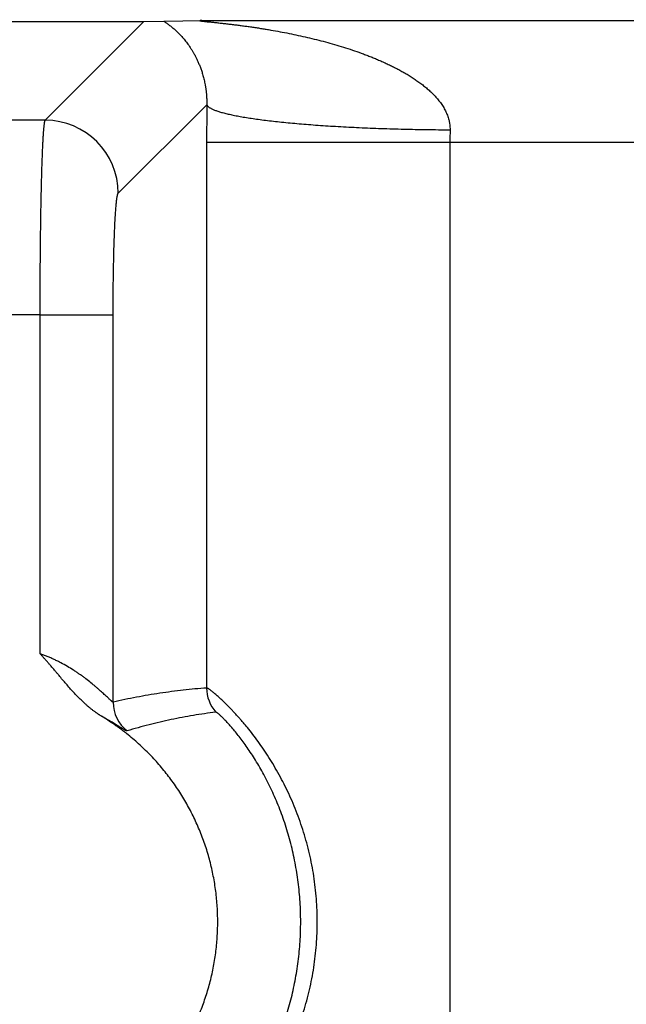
# Model space of a CAD drawing. Header units: inches. Extents: x 0 to 34, y 0 to 22.
# Tile 105 of 224: x 16.471 to 16.72, y 5.355 to 5.759. Entities that reach past the tile are written whole.
import ezdxf

# ---------------------------------------------------------------- set-up
doc = ezdxf.new("R2010")
doc.units = ezdxf.units.IN
doc.header["$LTSCALE"] = 1.87
doc.header["$MEASUREMENT"] = 0
doc.layers.get('0').update_dxf_attribs({"linetype": 'CONTINUOUS'})
doc.layers.add('DIMENSIONS', color=7, linetype='CONTINUOUS')
doc.styles.get("Standard").update_dxf_attribs({"font": 'txt', "width": 0.8})
doc.dimstyles.new('DIMSTYLE_1', dxfattribs={"dimtxt": 0.125, "dimasz": 0.18, "dimexe": 0.125, "dimexo": 0.0625, "dimgap": 0.03125, "dimtad": 0, "dimtih": 1, "dimtoh": 1, "dimdec": 3, "dimzin": 4, "dimdsep": 46, "dimtxsty": 'STANDARD', "dimblk": '_FILLED', "dimblk1": '_FILLED', "dimblk2": '_FILLED', "dimcen": 0.09, "dimadec": 0, "dimazin": 0, "dimtp": 0.01, "dimtm": 0.01, "dimtfac": 1, "dimtdec": 3, "dimtofl": 0, "dimtmove": 0, "dimatfit": 3, "dimldrblk": '_FILLED', "dimfxl": 1, "dimtolj": 1, "dimtzin": 4, "dimarcsym": 0})

# ---------------------------------------------------------------- blocks, each defined once
blk = doc.blocks.new('*D16')
at = {"layer": 'DIMENSIONS', "color": 2, "linetype": 'CONTINUOUS'}
blk.add_line((20.0265877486, 5.0329007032), (20.0265877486, 6.4671332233), dxfattribs=at)
at = {"layer": 'DIMENSIONS', "color": 2, "linetype": 'CONTINUOUS', "insert": (19.9640877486, 6.5296332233), "char_height": 0.125, "width": 1.425, "attachment_point": 1, "rotation": 90, "line_spacing_factor": 0.9}
blk.add_mtext('14.374{\\Ftxt.shx;\\W1.000000;\\H0.125000; }[365.1]', dxfattribs=at)
blk = doc.blocks.new('_FILLED')
at = {"color": 0, "linetype": 'BYBLOCK'}
blk.add_solid([(0, 0), (-1, 0.1736111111), (-1, -0.1736111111)], dxfattribs=at)
blk = doc.blocks.new('*D17')
at = {"layer": 'DIMENSIONS', "color": 2, "linetype": 'CONTINUOUS'}
blk.add_line((21.0465877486, 4.2329007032), (21.0465877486, 6.4671332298), dxfattribs=at)
at = {"layer": 'DIMENSIONS', "color": 2, "linetype": 'CONTINUOUS', "insert": (20.9840877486, 6.5296332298), "char_height": 0.125, "width": 1.525, "attachment_point": 1, "rotation": 90, "line_spacing_factor": 0.9}
blk.add_mtext('15.394{\\Ftxt.shx;\\W1.000000;\\H0.125000; }[391.01]', dxfattribs=at)

msp = doc.modelspace()

# ---------------------------------------------------------------- linework, layer by layer
at = {"color": 7, "linetype": 'CONTINUOUS'}
for p, q in [((16.3850430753, 5.7580456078), (16.522100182, 5.7580456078)), ((16.4816139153, 5.7175593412), (16.522100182, 5.7580456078)), ((16.522100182, 5.7580456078), (16.5302754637, 5.7582589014)), ((16.5302754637, 5.7582589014), (16.5459366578, 5.7584781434)), ((16.5459366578, 5.7584781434), (16.8715807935, 5.7584781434)), ((16.5115852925, 5.687587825), (16.5479308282, 5.7239333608)), ((16.4816139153, 5.7175593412), (16.4255294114, 5.7175592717)), ((16.5478959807, 5.7084800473), (16.8696214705, 5.7084800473)), ((16.5478959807, 5.7084800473), (16.5478959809, 5.4843950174)), ((16.6478008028, 5.7084800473), (16.6478008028, 2.3823145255)), ((16.4795260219, 5.6376920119), (16.4276172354, 5.637635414)), ((16.4795260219, 5.4984483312), (16.4795260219, 5.6376920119)), ((16.4795260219, 5.637635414), (16.5094974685, 5.637635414)), ((16.5094974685, 5.4785734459), (16.5094974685, 5.637635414))]:
    msp.add_line(p, q, dxfattribs=at)
for centre, radius, start, end in [((19.9969950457, 5.7084172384), 3.449099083, 179.7422482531, 179.9989566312), ((16.4815442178, 5.687518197), 0.0300419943, 0.1327976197, 89.8672023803), ((17.0217185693, 5.7085261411), 0.3739177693, 179.2177299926, 180.0070629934), ((16.5629061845, 5.4843963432), 0.0150101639, 180.0050609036, 221.3289938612), ((16.5245079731, 5.4785797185), 0.0150106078, 180.0239422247, 231.9062902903)]:
    msp.add_arc(centre, radius, start, end, dxfattribs=at)
for points, knots in [([(16.5302754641, 5.7582589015), (16.5304355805, 5.7581447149), (16.5306821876, 5.757971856), (16.5310171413, 5.7577370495), (16.5313746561, 5.757484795), (16.531837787, 5.7571533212), (16.5324080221, 5.7567332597), (16.5329954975, 5.7562850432), (16.5338099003, 5.7556379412), (16.5348510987, 5.7547543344), (16.5361062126, 5.7535844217), (16.5373750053, 5.7522784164), (16.538648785, 5.7508246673), (16.5399203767, 5.7492071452), (16.5409532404, 5.7477326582), (16.5417696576, 5.7464550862), (16.5423869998, 5.7454229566), (16.5429974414, 5.7443280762), (16.5436001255, 5.7431639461), (16.5441924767, 5.7419228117), (16.5446680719, 5.7408320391), (16.5450402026, 5.7399133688), (16.5453191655, 5.7391877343), (16.5455932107, 5.7384334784), (16.5458609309, 5.7376483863), (16.5461219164, 5.7368292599), (16.5463759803, 5.7359725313), (16.5466211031, 5.7350740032), (16.5469421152, 5.7337823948), (16.5471904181, 5.7326000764), (16.5473776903, 5.7315408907), (16.5474700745, 5.7309718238), (16.5475570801, 5.7303832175), (16.5476381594, 5.7297736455), (16.5477120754, 5.7291418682), (16.5477665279, 5.7286004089), (16.5478059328, 5.7281541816), (16.5478335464, 5.7278090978), (16.5478584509, 5.727457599), (16.5478879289, 5.72697469), (16.5479175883, 5.7263499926), (16.5479400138, 5.7255758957), (16.547945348, 5.7247661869), (16.5479378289, 5.7242155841), (16.5479308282, 5.7239333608)], [0, 0, 0, 0, 0.0146491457, 0.0224324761, 0.0304703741, 0.0472417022, 0.0648553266, 0.083225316, 0.1022809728, 0.1423336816, 0.1849110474, 0.230041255, 0.2779089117, 0.3288210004, 0.3832298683, 0.4119309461, 0.4417449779, 0.4728010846, 0.5052927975, 0.53937544, 0.5752232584, 0.593911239, 0.6132042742, 0.6331284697, 0.6536849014, 0.67498753, 0.6971623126, 0.7202440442, 0.7443575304, 0.7962940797, 0.8101872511, 0.8244780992, 0.8392366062, 0.8545069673, 0.8702826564, 0.8866160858, 0.8950412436, 0.9036507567, 0.9124028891, 0.9212892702, 0.9396886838, 0.9589858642, 0.9789709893, 1, 1, 1, 1]), ([(16.5459366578, 5.7584781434), (16.5458867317, 5.7584775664), (16.5457903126, 5.7584761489), (16.5456514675, 5.7584729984), (16.5455249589, 5.7584688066), (16.5454282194, 5.7584642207), (16.5453586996, 5.7584597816), (16.5453130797, 5.7584562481), (16.5452721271, 5.758452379), (16.5452360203, 5.7584481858), (16.5452049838, 5.7584436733), (16.5451792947, 5.7584388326), (16.5451613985, 5.7584342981), (16.5451500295, 5.7584303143), (16.545143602, 5.758427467), (16.5451386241, 5.7584245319), (16.5451350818, 5.7584214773), (16.5451329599, 5.7584181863), (16.5451324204, 5.7584131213), (16.5451359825, 5.7584082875), (16.5451410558, 5.7584042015), (16.5451493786, 5.7583990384), (16.5451635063, 5.7583927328), (16.5451847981, 5.7583852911), (16.545211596, 5.7583775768), (16.5452437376, 5.7583696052), (16.5452809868, 5.7583614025), (16.5453399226, 5.7583496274), (16.5454241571, 5.7583347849), (16.5455365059, 5.7583170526), (16.5456621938, 5.7582987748), (16.5457993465, 5.7582800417), (16.5459465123, 5.758260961), (16.5461024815, 5.7582416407), (16.5462661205, 5.7582221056), (16.5464363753, 5.7582023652), (16.5466741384, 5.7581754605), (16.5469823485, 5.7581416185), (16.5473630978, 5.7581008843), (16.54775612, 5.758059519), (16.5481590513, 5.7580176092), (16.5485701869, 5.7579751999), (16.5489881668, 5.7579323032), (16.5495560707, 5.7578741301), (16.5502763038, 5.7578001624), (16.5511506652, 5.7577094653), (16.5520362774, 5.7576166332), (16.5529306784, 5.7575214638), (16.55383202, 5.757423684), (16.5547390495, 5.7573235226), (16.5559573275, 5.7571864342), (16.5574885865, 5.7570085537), (16.5593337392, 5.7567850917), (16.5611873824, 5.7565507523), (16.563047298, 5.7563052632), (16.5649119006, 5.7560484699), (16.5667799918, 5.7557801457), (16.5686506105, 5.7555000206), (16.5705230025, 5.7552078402), (16.5723965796, 5.7549034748), (16.574897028, 5.7544808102), (16.5780224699, 5.7539206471), (16.5817686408, 5.7531957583), (16.5855100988, 5.7524155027), (16.5892444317, 5.7515771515), (16.5929692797, 5.7506776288), (16.5966822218, 5.7497134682), (16.6003806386, 5.7486806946), (16.6040615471, 5.7475743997), (16.6077216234, 5.746389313), (16.6107505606, 5.7453316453), (16.6131585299, 5.7444386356), (16.6149567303, 5.7437443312), (16.6167461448, 5.7430249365), (16.6185257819, 5.7422789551), (16.6202943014, 5.7415043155), (16.6220506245, 5.7406996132), (16.6237938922, 5.7398640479), (16.6255221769, 5.7389948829), (16.6269478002, 5.7382402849), (16.6280789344, 5.737617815), (16.6292040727, 5.7369822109), (16.6305971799, 5.736162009), (16.6322435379, 5.7351329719), (16.6338626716, 5.7340574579), (16.6354492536, 5.7329298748), (16.6369981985, 5.7317461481), (16.6385036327, 5.7305019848), (16.6399565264, 5.7291905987), (16.6413476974, 5.7278069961), (16.6424436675, 5.7265885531), (16.6432746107, 5.7255712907), (16.6438733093, 5.7247855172), (16.6444442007, 5.7239768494), (16.6449838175, 5.7231443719), (16.6454894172, 5.722288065), (16.6459576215, 5.7214078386), (16.6463832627, 5.720503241), (16.6467632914, 5.719575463), (16.6470935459, 5.7186256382), (16.6473222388, 5.7178173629), (16.647476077, 5.7171619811), (16.6476102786, 5.7165002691), (16.647712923, 5.7158314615), (16.6477824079, 5.7151579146), (16.6478299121, 5.7144807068), (16.6478402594, 5.7139709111), (16.6478356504, 5.7136311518)], [0, 0, 0, 0, 0.0012542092, 0.0024222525, 0.0034885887, 0.0044337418, 0.0048548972, 0.0052384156, 0.0055830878, 0.005888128, 0.0061514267, 0.0063707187, 0.006544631, 0.0066144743, 0.0066731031, 0.0067209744, 0.0067591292, 0.0067897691, 0.006817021, 0.0068817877, 0.0069270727, 0.0069826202, 0.0071263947, 0.0073150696, 0.0075487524, 0.0078266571, 0.0081467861, 0.0085067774, 0.0093362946, 0.0102950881, 0.0113638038, 0.0125266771, 0.0137722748, 0.015091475, 0.016474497, 0.0179120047, 0.0193968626, 0.0224851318, 0.0257006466, 0.0290157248, 0.032412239, 0.0358767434, 0.039398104, 0.0429668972, 0.0502169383, 0.0575852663, 0.0650483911, 0.0725850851, 0.0801791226, 0.0878225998, 0.0955078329, 0.1109749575, 0.126545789, 0.1421959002, 0.1579082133, 0.1736711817, 0.1894759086, 0.2053153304, 0.2211841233, 0.2370786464, 0.2529955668, 0.2848851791, 0.3168370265, 0.3488404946, 0.3808877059, 0.412973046, 0.4450926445, 0.477243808, 0.5094245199, 0.5416348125, 0.5738755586, 0.5900069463, 0.6061461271, 0.6222942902, 0.6384513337, 0.6546166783, 0.6707914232, 0.6869775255, 0.7031746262, 0.7193830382, 0.7274925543, 0.7356059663, 0.7518435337, 0.7680969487, 0.7843699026, 0.8006638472, 0.8169822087, 0.8333293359, 0.8497094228, 0.8661289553, 0.8825948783, 0.8908490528, 0.8991185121, 0.9074045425, 0.9157085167, 0.9240320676, 0.932376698, 0.9407436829, 0.9491344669, 0.957550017, 0.965990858, 0.97022135, 0.974458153, 0.9829491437, 0.9872040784, 0.9914645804, 1, 1, 1, 1]), ([(16.5479369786, 5.723933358), (16.5480128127, 5.7237529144), (16.5481606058, 5.723541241), (16.5483742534, 5.7233150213), (16.5485529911, 5.723146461), (16.5488136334, 5.7229370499), (16.5491738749, 5.7226931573), (16.549589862, 5.7224500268), (16.5500614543, 5.7222077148), (16.5505884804, 5.7219663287), (16.5511707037, 5.7217259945), (16.5518078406, 5.7214868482), (16.5524995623, 5.7212490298), (16.5532455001, 5.7210126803), (16.5540452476, 5.7207779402), (16.5548983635, 5.7205449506), (16.5558043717, 5.7203138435), (16.5571145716, 5.7200006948), (16.558881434, 5.7196172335), (16.5607367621, 5.7192580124), (16.5623205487, 5.7189743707), (16.5640316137, 5.7186836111), (16.5662889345, 5.7183290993), (16.5691372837, 5.7179234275), (16.5721648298, 5.7175312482), (16.5753646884, 5.7171534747), (16.5787295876, 5.7167909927), (16.5822518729, 5.7164446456), (16.585923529, 5.7161152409), (16.5897361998, 5.7158035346), (16.5950751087, 5.7154066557), (16.6020343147, 5.7149626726), (16.6106839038, 5.7145179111), (16.6196717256, 5.7141579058), (16.6289159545, 5.7138859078), (16.6383324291, 5.7137044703), (16.6446583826, 5.71364517), (16.6478356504, 5.7136309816)], [0, 0, 0, 0, 0.0057992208, 0.0074654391, 0.0092298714, 0.0130717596, 0.0173573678, 0.0221081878, 0.0273390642, 0.0330601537, 0.0392782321, 0.0459975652, 0.053220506, 0.0609479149, 0.069179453, 0.0779137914, 0.0871487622, 0.0968814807, 0.1178251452, 0.1407107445, 0.1528690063, 0.1654964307, 0.1921331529, 0.2205668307, 0.2507379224, 0.282582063, 0.3160304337, 0.3510100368, 0.3874439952, 0.425251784, 0.4643494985, 0.5460630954, 0.631855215, 0.7209566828, 0.8125668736, 0.905861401, 1, 1, 1, 1]), ([(16.4795261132, 5.637692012), (16.4795260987, 5.6402326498), (16.4795327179, 5.6452906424), (16.4795623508, 5.6528197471), (16.479611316, 5.6602106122), (16.4796791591, 5.6673959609), (16.4797652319, 5.6743104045), (16.4798687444, 5.6808910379), (16.479988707, 5.6870780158), (16.4801238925, 5.6928150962), (16.480251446, 5.6972905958), (16.480361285, 5.7006072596), (16.4804445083, 5.702883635), (16.4805305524, 5.7050115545), (16.4806191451, 5.7069861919), (16.4807101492, 5.7088030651), (16.4808033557, 5.7104580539), (16.4808984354, 5.7119474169), (16.4809951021, 5.713267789), (16.4810798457, 5.7142608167), (16.4811492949, 5.7149683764), (16.4811995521, 5.7154334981), (16.4812500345, 5.7158543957), (16.4813006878, 5.716230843), (16.4813514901, 5.7165626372), (16.4814023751, 5.7168496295), (16.4814532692, 5.717091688), (16.4814977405, 5.7172648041), (16.4815342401, 5.7173802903), (16.4815599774, 5.7174504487), (16.4815856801, 5.7175093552), (16.4816043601, 5.7175440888), (16.4816138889, 5.7175593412)], [0, 0, 0, 0, 0.0953334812, 0.1897932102, 0.2825198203, 0.3726699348, 0.4594238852, 0.5419932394, 0.6196280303, 0.6916236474, 0.7573273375, 0.7876314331, 0.8161443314, 0.8428016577, 0.8675433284, 0.890313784, 0.9110620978, 0.9297421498, 0.9463129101, 0.9607388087, 0.9671379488, 0.9729902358, 0.9782930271, 0.9830442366, 0.9872425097, 0.990887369, 0.9939796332, 0.9965224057, 0.9975898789, 0.9985232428, 0.9993251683, 1, 1, 1, 1]), ([(16.5094974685, 5.637635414), (16.5094974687, 5.6407991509), (16.5095167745, 5.645508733), (16.5095824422, 5.6517208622), (16.5096502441, 5.6562154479), (16.5097363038, 5.6605405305), (16.5098398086, 5.664656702), (16.5099597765, 5.6685265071), (16.5100950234, 5.6721147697), (16.5102442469, 5.6753888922), (16.5103831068, 5.6779068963), (16.5105017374, 5.679742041), (16.5105903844, 5.6809768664), (16.5106814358, 5.6821130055), (16.5107746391, 5.6831479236), (16.5108697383, 5.6840792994), (16.5109664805, 5.6849050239), (16.5110645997, 5.6856232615), (16.5111507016, 5.6861533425), (16.5112214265, 5.6865221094), (16.5112721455, 5.6867575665), (16.5113158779, 5.6869360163), (16.511351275, 5.6870646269), (16.5113842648, 5.6871752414), (16.5114250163, 5.6872962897), (16.5114695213, 5.6874043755), (16.5115058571, 5.6874762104), (16.5115317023, 5.6875202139), (16.5115575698, 5.6875572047), (16.5115760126, 5.6875785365), (16.5115852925, 5.687587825)], [0, 0, 0, 0, 0.1895135, 0.2821103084, 0.3721375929, 0.4587768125, 0.5412407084, 0.6187803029, 0.6906949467, 0.7563347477, 0.8151074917, 0.8417536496, 0.8664918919, 0.8892653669, 0.9100276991, 0.9287350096, 0.945344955, 0.9598258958, 0.9721554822, 0.9775079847, 0.9823167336, 0.9865819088, 0.988511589, 0.9903066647, 0.9934958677, 0.996159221, 0.9972992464, 0.9983156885, 0.9992134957, 1, 1, 1, 1]), ([(16.5046953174, 5.4728451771), (16.5045345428, 5.4729422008), (16.5042924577, 5.4730861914), (16.5039709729, 5.4732803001), (16.5037312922, 5.4734281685), (16.5034939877, 5.4735797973), (16.5031809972, 5.4737873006), (16.5028722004, 5.4740011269), (16.5025661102, 5.4742188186), (16.5022611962, 5.4744381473), (16.5018819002, 5.4747147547), (16.5014304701, 5.4750516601), (16.5009835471, 5.4753945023), (16.5005413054, 5.4757434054), (16.4999574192, 5.4762158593), (16.4992375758, 5.4768186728), (16.4983891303, 5.477559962), (16.4972777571, 5.4785705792), (16.4959229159, 5.479871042), (16.4943449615, 5.4814796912), (16.4928075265, 5.4831270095), (16.4913029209, 5.4848042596), (16.4898231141, 5.4865033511), (16.488359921, 5.4882167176), (16.4871484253, 5.4896511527), (16.4861806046, 5.49079986), (16.4852127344, 5.491948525), (16.4842425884, 5.493095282), (16.483264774, 5.4942354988), (16.4825272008, 5.4950870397), (16.4817853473, 5.495934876), (16.4810392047, 5.4967789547), (16.4802871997, 5.49761781), (16.4797807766, 5.4981724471), (16.4795260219, 5.4984483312)], [0, 0, 0, 0, 0.0156267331, 0.0234397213, 0.0312513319, 0.0390620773, 0.0468734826, 0.0625005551, 0.070315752, 0.078130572, 0.0937571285, 0.1093810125, 0.1250048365, 0.1406301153, 0.156256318, 0.187507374, 0.218757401, 0.250007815, 0.3125068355, 0.37500608, 0.4375055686, 0.5000050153, 0.5625043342, 0.6250034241, 0.6875023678, 0.7187518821, 0.750001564, 0.8125005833, 0.8437499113, 0.874999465, 0.9062495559, 0.9375002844, 0.9687505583, 1, 1, 1, 1]), ([(16.5094974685, 5.4785734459), (16.5094911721, 5.4785712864), (16.5094758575, 5.4785697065), (16.5094505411, 5.4785737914), (16.5094203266, 5.4785834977), (16.5093850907, 5.4785989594), (16.5093447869, 5.4786202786), (16.5092994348, 5.4786474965), (16.5092490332, 5.4786805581), (16.5091711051, 5.4787352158), (16.5090617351, 5.4788184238), (16.5089169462, 5.4789361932), (16.5087530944, 5.479075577), (16.5084967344, 5.4793006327), (16.508133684, 5.4796303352), (16.5076494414, 5.4800794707), (16.5071021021, 5.4805927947), (16.5064955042, 5.481162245), (16.5058334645, 5.4817802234), (16.5051193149, 5.482439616), (16.504356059, 5.4831340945), (16.503546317, 5.4838579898), (16.5026922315, 5.4846060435), (16.5014766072, 5.485646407), (16.4998583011, 5.4869767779), (16.49815544, 5.4882948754), (16.4967158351, 5.489354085), (16.4955869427, 5.4901544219), (16.4944219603, 5.4909485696), (16.4928093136, 5.4920035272), (16.490709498, 5.4932888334), (16.4885281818, 5.4944984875), (16.4867206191, 5.4954223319), (16.4853292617, 5.4960926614), (16.4841495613, 5.4966258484), (16.4831932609, 5.497036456), (16.4824693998, 5.4973367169), (16.4817403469, 5.49762841), (16.4810064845, 5.4979111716), (16.4802684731, 5.4981852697), (16.4797739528, 5.4983617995), (16.4795260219, 5.4984483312)], [0, 0, 0, 0, 0.0005506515, 0.0012440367, 0.0021117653, 0.0031687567, 0.004423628, 0.0058810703, 0.0075427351, 0.0094090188, 0.013754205, 0.0189072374, 0.0248469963, 0.0315484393, 0.0471262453, 0.0654141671, 0.0861845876, 0.109201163, 0.1342411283, 0.1611030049, 0.1896093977, 0.2196048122, 0.2509517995, 0.2835291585, 0.3519631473, 0.4242312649, 0.4616354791, 0.4998083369, 0.5386994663, 0.5782620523, 0.6592144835, 0.742301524, 0.7845257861, 0.8271289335, 0.8700493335, 0.891607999, 0.9132200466, 0.9348755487, 0.9565645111, 0.9782768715, 1, 1, 1, 1]), ([(16.5478959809, 5.4843950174), (16.5446911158, 5.4841548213), (16.5398849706, 5.4837064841), (16.5334904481, 5.4829297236), (16.5286895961, 5.4822546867), (16.5238887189, 5.4814854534), (16.5174750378, 5.4803292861), (16.5126826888, 5.4793163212), (16.5094974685, 5.4785734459)], [0, 0, 0, 0, 0.2480196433, 0.3723993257, 0.497085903, 0.6221319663, 0.7475932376, 1, 1, 1, 1]), ([(16.5478959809, 5.2923995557), (16.5479154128, 5.2923983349), (16.5479598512, 5.2924020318), (16.5480323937, 5.292419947), (16.5481185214, 5.292451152), (16.5482182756, 5.2924956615), (16.5483317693, 5.292553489), (16.5484589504, 5.292624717), (16.5485997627, 5.2927094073), (16.5488160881, 5.2928470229), (16.5491195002, 5.2930539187), (16.549521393, 5.2933456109), (16.5499755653, 5.2936916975), (16.5504809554, 5.2940924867), (16.5510362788, 5.2945483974), (16.5516400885, 5.2950597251), (16.5522909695, 5.2956264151), (16.5529873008, 5.2962484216), (16.5537272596, 5.2969258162), (16.5548018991, 5.2979333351), (16.556238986, 5.2993317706), (16.5580559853, 5.3011844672), (16.5599938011, 5.3032560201), (16.5620298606, 5.3055445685), (16.5641435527, 5.3080445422), (16.5663106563, 5.3107513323), (16.5685092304, 5.3136572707), (16.5707157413, 5.316754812), (16.5729086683, 5.3200344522), (16.5750665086, 5.3234865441), (16.577900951, 5.3283566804), (16.5812372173, 5.3347994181), (16.5847828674, 5.3429642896), (16.5878099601, 5.3515533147), (16.589829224, 5.3589710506), (16.5911211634, 5.3650366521), (16.5919229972, 5.369648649), (16.59255106, 5.3743008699), (16.5931522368, 5.3805462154), (16.5933941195, 5.3868281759), (16.593273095, 5.3931093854), (16.5930017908, 5.3978116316), (16.5925510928, 5.4024938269), (16.5919229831, 5.4071459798), (16.5911211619, 5.4117579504), (16.5901496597, 5.416319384), (16.5890135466, 5.4208198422), (16.5872955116, 5.4267008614), (16.5852739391, 5.432436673), (16.5829743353, 5.4379949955), (16.581139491, 5.4420264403), (16.5791995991, 5.445930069), (16.5771695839, 5.4496943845), (16.5750665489, 5.4533081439), (16.5729085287, 5.4567600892), (16.5707158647, 5.4600398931), (16.568508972, 5.4631371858), (16.5663108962, 5.4660434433), (16.5644796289, 5.4683298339), (16.5630376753, 5.4700579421), (16.561987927, 5.4712834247), (16.5609572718, 5.4724556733), (16.5599485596, 5.4735741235), (16.5589646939, 5.4746384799), (16.5577177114, 5.4759554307), (16.5562390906, 5.4774630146), (16.5545617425, 5.479094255), (16.5532539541, 5.4803085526), (16.5522910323, 5.481168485), (16.5516400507, 5.4817348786), (16.5510361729, 5.4822460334), (16.5504809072, 5.4827021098), (16.5499756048, 5.4831032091), (16.5495214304, 5.483449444), (16.5491195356, 5.4837411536), (16.5488161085, 5.4839479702), (16.5485997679, 5.4840854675), (16.5484589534, 5.4841700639), (16.5483317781, 5.4842412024), (16.5482182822, 5.4842989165), (16.5481185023, 5.4843432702), (16.548032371, 5.4843743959), (16.5479598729, 5.4843924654), (16.5479154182, 5.4843962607), (16.5478959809, 5.4843950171)], [0, 0, 0, 0, 0.0002658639, 0.0006033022, 0.0010185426, 0.0015148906, 0.0020941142, 0.0027572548, 0.003504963, 0.004337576, 0.0062579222, 0.0085183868, 0.011117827, 0.0140543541, 0.0173256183, 0.0209284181, 0.0248581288, 0.0291095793, 0.0336774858, 0.0385563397, 0.0492238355, 0.0610554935, 0.0739875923, 0.0879538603, 0.102878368, 0.118685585, 0.1352954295, 0.1526293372, 0.1706089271, 0.189159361, 0.2082092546, 0.2475425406, 0.288150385, 0.3296616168, 0.3717902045, 0.3930201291, 0.4143282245, 0.4356956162, 0.4571056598, 0.4999864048, 0.5214374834, 0.5428750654, 0.5642851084, 0.5856524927, 0.6069605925, 0.6281905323, 0.6493206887, 0.6703262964, 0.7118374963, 0.7322785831, 0.7524514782, 0.7723070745, 0.7917902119, 0.8108401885, 0.8293904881, 0.8473702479, 0.8647038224, 0.8813141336, 0.8971206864, 0.904698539, 0.9120463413, 0.9191539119, 0.9260119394, 0.9326118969, 0.9389452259, 0.9507766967, 0.9614434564, 0.9708916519, 0.975142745, 0.9790716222, 0.9826739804, 0.9859457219, 0.9888830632, 0.991482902, 0.99374339, 0.9956634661, 0.9964958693, 0.9972433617, 0.9979062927, 0.9984852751, 0.9989813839, 0.9993965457, 0.9997340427, 1, 1, 1, 1]), ([(16.5044929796, 5.3037877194), (16.5049457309, 5.3040610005), (16.5056142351, 5.3044885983), (16.5064966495, 5.305071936), (16.5071577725, 5.3055107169), (16.5078211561, 5.3059459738), (16.5084844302, 5.3063812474), (16.5090354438, 5.3067465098), (16.5094741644, 5.3070418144), (16.5099111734, 5.3073396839), (16.5104543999, 5.3077165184), (16.5111018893, 5.3081750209), (16.5117455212, 5.3086389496), (16.5125992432, 5.3092635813), (16.5136576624, 5.3100561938), (16.5149119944, 5.3110280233), (16.5161501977, 5.3120203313), (16.5173724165, 5.3130322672), (16.5185782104, 5.3140637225), (16.5201634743, 5.3154647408), (16.5221024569, 5.317263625), (16.5243584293, 5.3194960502), (16.5265413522, 5.3218000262), (16.5293511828, 5.3249638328), (16.5326701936, 5.3290859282), (16.5357168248, 5.3334132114), (16.5379828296, 5.3369867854), (16.5401325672, 5.3406314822), (16.5425978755, 5.3453143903), (16.54475647, 5.3501463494), (16.546293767, 5.3540886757), (16.547703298, 5.3580784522), (16.5492230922, 5.3631478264), (16.5506511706, 5.3693352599), (16.5516779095, 5.3756019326), (16.5522989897, 5.3819216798), (16.5525118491, 5.3882683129), (16.5523155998, 5.3946154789), (16.5517110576, 5.4009368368), (16.5507007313, 5.4072061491), (16.5492888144, 5.4133973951), (16.5474811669, 5.4194848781), (16.5452852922, 5.4254433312), (16.5427103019, 5.4312480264), (16.5397668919, 5.436874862), (16.5364672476, 5.442300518), (16.5328251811, 5.4475023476), (16.5295169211, 5.4516331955), (16.5267153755, 5.4548043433), (16.5245384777, 5.457114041), (16.5222883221, 5.4593523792), (16.5199672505, 5.4615171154), (16.5175775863, 5.4636058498), (16.5155313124, 5.4652817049), (16.5138622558, 5.4665817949), (16.5125950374, 5.4675368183), (16.5113133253, 5.4684722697), (16.5095834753, 5.4696904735), (16.5073789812, 5.4711513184), (16.5056009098, 5.4722985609), (16.5046953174, 5.4728451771)], [0, 0, 0, 0, 0.007812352, 0.0117196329, 0.0156270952, 0.0195341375, 0.023440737, 0.0273469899, 0.0293000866, 0.0312532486, 0.035159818, 0.0390666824, 0.0429736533, 0.0468804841, 0.0546936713, 0.0625068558, 0.0703202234, 0.0781335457, 0.0859468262, 0.0937601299, 0.1093862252, 0.1250123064, 0.1406384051, 0.1562645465, 0.1875129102, 0.2187613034, 0.2343875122, 0.2500137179, 0.2812620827, 0.3125104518, 0.328136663, 0.3437628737, 0.3750112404, 0.4062596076, 0.437507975, 0.4687563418, 0.5000047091, 0.5312530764, 0.5625014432, 0.5937498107, 0.6249981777, 0.6562465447, 0.6874949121, 0.7187432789, 0.7499916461, 0.7812400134, 0.81248838, 0.8437367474, 0.8593629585, 0.8749891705, 0.8906153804, 0.9062415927, 0.9218677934, 0.9374940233, 0.9453072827, 0.9531206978, 0.9609343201, 0.9687475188, 0.9843737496, 1, 1, 1, 1]), ([(16.5152468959, 5.4667659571), (16.5152395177, 5.4667637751), (16.5152227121, 5.4667610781), (16.5151949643, 5.4667610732), (16.5151626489, 5.4667646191), (16.5151101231, 5.4667746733), (16.5150329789, 5.4667972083), (16.514927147, 5.4668368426), (16.5148025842, 5.4668908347), (16.5146592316, 5.4669591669), (16.5144971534, 5.4670417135), (16.5142431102, 5.4671774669), (16.5138809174, 5.4673817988), (16.5133939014, 5.4676676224), (16.5128360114, 5.4680029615), (16.5122082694, 5.4683852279), (16.511511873, 5.468811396), (16.5107483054, 5.4692781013), (16.5099190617, 5.4697818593), (16.5090254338, 5.4703192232), (16.5080685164, 5.4708868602), (16.5070493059, 5.4714814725), (16.5059688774, 5.4720995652), (16.5052261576, 5.47251523), (16.5048446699, 5.4727260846)], [0, 0, 0, 0, 0.0019218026, 0.0042172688, 0.0069157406, 0.0100291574, 0.0175653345, 0.0269516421, 0.0382444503, 0.0514635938, 0.0666121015, 0.0836717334, 0.1234057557, 0.1704715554, 0.224716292, 0.2859873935, 0.3540504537, 0.4286455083, 0.5095124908, 0.5963994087, 0.6890987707, 0.7874141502, 0.8911272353, 1, 1, 1, 1]), ([(16.5516346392, 5.4744839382), (16.5485658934, 5.47409405), (16.5439720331, 5.4734184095), (16.537876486, 5.4723316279), (16.5333165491, 5.4714212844), (16.5287712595, 5.4704135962), (16.522726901, 5.4689361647), (16.518227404, 5.4676763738), (16.5152468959, 5.4667659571)], [0, 0, 0, 0, 0.2492002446, 0.3739232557, 0.4987663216, 0.6237613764, 0.7489437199, 1, 1, 1, 1]), ([(16.5516346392, 5.3023106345), (16.5516505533, 5.3023086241), (16.5516872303, 5.3023102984), (16.5517467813, 5.3023248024), (16.5518170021, 5.3023514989), (16.5518979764, 5.3023905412), (16.551989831, 5.3024420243), (16.5520925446, 5.3025060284), (16.5522060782, 5.3025825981), (16.5523805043, 5.3027077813), (16.5526245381, 5.302896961), (16.5529468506, 5.3031646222), (16.5533106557, 5.303483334), (16.5537152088, 5.3038534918), (16.5541596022, 5.3042755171), (16.554642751, 5.3047496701), (16.5551633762, 5.3052760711), (16.5559340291, 5.3060773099), (16.5569800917, 5.3072104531), (16.5583182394, 5.3087345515), (16.559765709, 5.3104671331), (16.5613052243, 5.3124053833), (16.5629183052, 5.3145448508), (16.5645855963, 5.3168792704), (16.566287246, 5.3194006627), (16.568623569, 5.3230743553), (16.5715013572, 5.3280565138), (16.5747373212, 5.3344932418), (16.57771062, 5.3414091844), (16.5803344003, 5.3487117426), (16.5825457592, 5.3563167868), (16.5843012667, 5.3641499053), (16.585572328, 5.3721457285), (16.5863412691, 5.3802460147), (16.5865986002, 5.3883973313), (16.5863412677, 5.3965486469), (16.5855723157, 5.4046489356), (16.5843012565, 5.4126447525), (16.5825457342, 5.4204778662), (16.5803343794, 5.4280829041), (16.5777105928, 5.4353854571), (16.5747372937, 5.4423013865), (16.571501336, 5.4487380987), (16.5686235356, 5.4537202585), (16.5662872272, 5.4573939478), (16.5645855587, 5.4599153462), (16.5629182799, 5.4622497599), (16.5613051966, 5.4643892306), (16.5597656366, 5.4663275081), (16.5583182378, 5.4680600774), (16.5569799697, 5.4695841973), (16.5559339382, 5.4707174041), (16.5551632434, 5.4715186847), (16.5546426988, 5.4720449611), (16.5541596, 5.4725190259), (16.5537151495, 5.4729411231), (16.553310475, 5.4733114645), (16.5529465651, 5.4736303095), (16.5526242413, 5.4738979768), (16.5523802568, 5.4740870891), (16.5522058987, 5.4742121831), (16.5520924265, 5.4742886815), (16.551989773, 5.4743526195), (16.5518979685, 5.4744040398), (16.5518170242, 5.4744430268), (16.5517468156, 5.4744697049), (16.5516872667, 5.4744842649), (16.5516505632, 5.4744859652), (16.5516346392, 5.4744839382)], [0, 0, 0, 0, 0.0002518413, 0.0005689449, 0.0009597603, 0.0014289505, 0.0019792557, 0.0026121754, 0.0033285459, 0.0041288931, 0.00598263, 0.0081748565, 0.0107058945, 0.0135755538, 0.0167834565, 0.0203274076, 0.02420336, 0.0284070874, 0.0377810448, 0.0484127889, 0.0602470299, 0.0732232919, 0.0872711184, 0.102310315, 0.1182574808, 0.1350234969, 0.1706570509, 0.2085368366, 0.2480699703, 0.2887760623, 0.3302880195, 0.3723362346, 0.4147264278, 0.4573171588, 0.5000002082, 0.5426832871, 0.5852739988, 0.6276642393, 0.6697123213, 0.7112243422, 0.7519303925, 0.7914634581, 0.8293431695, 0.8649765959, 0.8817429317, 0.8976897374, 0.9127292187, 0.9267769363, 0.939753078, 0.9515883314, 0.9622183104, 0.9715945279, 0.9757981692, 0.9796728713, 0.9832158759, 0.9864244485, 0.9892958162, 0.9918278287, 0.9940199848, 0.9958730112, 0.996672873, 0.9973887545, 0.9980212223, 0.9985711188, 0.9990399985, 0.9994307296, 0.9997479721, 1, 1, 1, 1])]:
    msp.add_open_spline(points, degree=3, knots=knots, dxfattribs=at)

# ---------------------------------------------------------------- dimensions: what is measured, and where the dimension line sits
at = {"layer": 'DIMENSIONS', "color": 2, "linetype": 'CONTINUOUS'}
for feature_location, offset, origin, picture, middle in [((21.0465877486, 4.2329007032), (0, 2.2342325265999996), (5.6525877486, 4.1704007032), '*D17', (21.0465877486, 7.2921332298)), ((20.0265877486, 5.0329007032), (0, 1.4342325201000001), (5.6525877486, 4.9704007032), '*D16', (20.0265877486, 7.2421332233))]:
    dim = msp.add_ordinate_dim(feature_location=feature_location, offset=offset, dtype=1, origin=origin, dimstyle='DIMSTYLE_1', dxfattribs=at)
    dim.commit()
    dim.dimension.update_dxf_attribs({"geometry": picture, "text_midpoint": middle})

doc.saveas('drawing.dxf')
